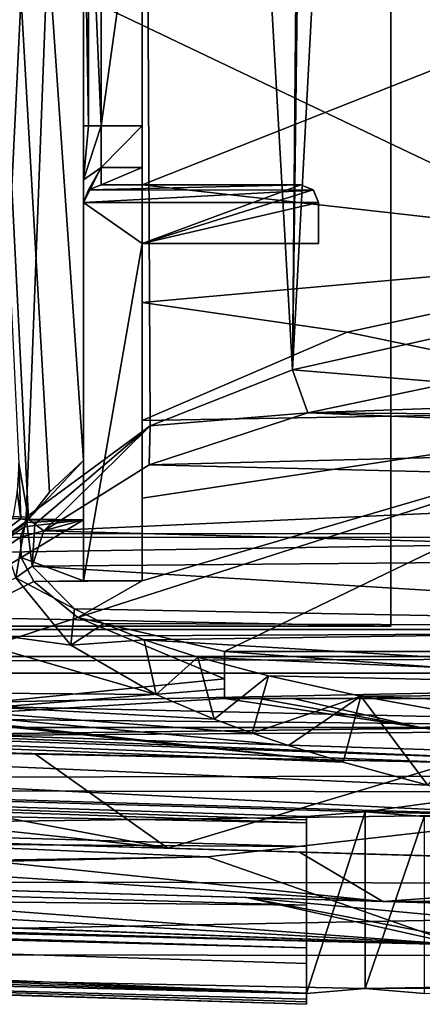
# Model space of a CAD drawing. Extents: x -65 to 446, y -88 to 1542.
# Tile 22 of 223: x 27 to 34, y -88 to -72. Entities that reach past the tile are written whole.
import ezdxf

# ---------------------------------------------------------------- set-up
doc = ezdxf.new("R2010")
doc.units = 0
doc.header["$LTSCALE"] = 74.25
for name, color, linetype in [('216', 7, 'CONTINUOUS'), ('231', 7, 'CONTINUOUS'), ('233', 7, 'CONTINUOUS'), ('238', 7, 'CONTINUOUS'), ('294', 7, 'CONTINUOUS'), ('296', 7, 'CONTINUOUS'), ('323', 7, 'CONTINUOUS'), ('339', 7, 'CONTINUOUS'), ('353', 7, 'CONTINUOUS'), ('371', 7, 'CONTINUOUS'), ('376', 7, 'CONTINUOUS'), ('379', 7, 'CONTINUOUS'), ('383', 7, 'CONTINUOUS'), ('410', 7, 'CONTINUOUS'), ('431', 7, 'CONTINUOUS'), ('433', 7, 'CONTINUOUS'), ('437', 7, 'CONTINUOUS'), ('447', 7, 'CONTINUOUS'), ('465', 7, 'CONTINUOUS'), ('485', 7, 'CONTINUOUS'), ('504', 7, 'CONTINUOUS'), ('520', 7, 'CONTINUOUS'), ('524', 7, 'CONTINUOUS'), ('550', 7, 'CONTINUOUS'), ('557', 7, 'CONTINUOUS'), ('602', 7, 'CONTINUOUS'), ('610', 7, 'CONTINUOUS'), ('612', 7, 'CONTINUOUS'), ('615', 7, 'CONTINUOUS'), ('620', 7, 'CONTINUOUS'), ('654', 7, 'CONTINUOUS'), ('664', 7, 'CONTINUOUS'), ('677', 7, 'CONTINUOUS'), ('684', 7, 'CONTINUOUS'), ('689', 7, 'CONTINUOUS'), ('700', 7, 'CONTINUOUS'), ('703', 7, 'CONTINUOUS'), ('725', 7, 'CONTINUOUS'), ('737', 7, 'CONTINUOUS'), ('751', 7, 'CONTINUOUS'), ('752', 7, 'CONTINUOUS'), ('755', 7, 'CONTINUOUS'), ('774', 7, 'CONTINUOUS'), ('778', 7, 'CONTINUOUS'), ('779', 7, 'CONTINUOUS'), ('808', 7, 'CONTINUOUS'), ('810', 7, 'CONTINUOUS'), ('814', 7, 'CONTINUOUS'), ('818', 7, 'CONTINUOUS'), ('819', 7, 'CONTINUOUS'), ('847', 7, 'CONTINUOUS'), ('860', 7, 'CONTINUOUS'), ('889', 7, 'CONTINUOUS'), ('917', 7, 'CONTINUOUS')]:
    doc.layers.add(name, color=color, linetype=linetype)

msp = doc.modelspace()

# ---------------------------------------------------------------- linework, layer by layer
at = {"layer": '216', "color": 7, "linetype": 'CONTINUOUS'}
for points in [[(15.034, -86.813, -1.619), (2.324, -86.404, -0.003), (34.5, -87.294, -10.769), (15.034, -86.813, -1.619)], [(34.5, -87.294, -8.612), (15.034, -86.813, -1.619), (34.5, -87.294, -10.769), (34.5, -87.294, -8.612)]]:
    msp.add_3dface(points, dxfattribs=at)
at = {"layer": '231', "color": 7, "linetype": 'CONTINUOUS'}
for points in [[(28.4, -74.358, -4.258), (31.8, -74.358, -4.258), (31.8, -74.358, -10.555), (28.4, -74.358, -4.258)], [(28.4, -74.358, -7.422), (28.4, -74.358, -4.258), (29.1, -74.358, -7.422), (28.4, -74.358, -7.422)], [(29.1, -74.358, -7.422), (28.4, -74.358, -4.258), (31.8, -74.358, -10.555), (29.1, -74.358, -7.422)], [(29.1, -74.358, -10.555), (29.1, -74.358, -7.422), (31.8, -74.358, -10.555), (29.1, -74.358, -10.555)]]:
    msp.add_3dface(points, dxfattribs=at)
at = {"layer": '233', "color": 7, "linetype": 'CONTINUOUS'}
for points in [[(28.1, -79.054, -10.509), (28.1, -55.823, -10.044), (24.5, -27.1, -8.831), (28.1, -79.054, -10.509)], [(28.1, -79.054, -10.509), (24.5, -27.1, -8.831), (27.526, -79.588, -10.444), (28.1, -79.054, -10.509)], [(27.526, -79.588, -10.444), (24.5, -27.1, -8.831), (27.164, -80.05, -10.406), (27.526, -79.588, -10.444)], [(27.164, -80.05, -10.406), (24.5, -27.1, -8.831), (27, -79.1, -10.364), (27.164, -80.05, -10.406)], [(26.975, -79.571, -10.371), (27.033, -80.045, -10.388), (27, -79.1, -10.364), (26.975, -79.571, -10.371)], [(27.033, -80.045, -10.388), (27.164, -80.05, -10.406), (27, -79.1, -10.364), (27.033, -80.045, -10.388)], [(26.901, -80.04, -10.371), (27.033, -80.045, -10.388), (26.975, -79.571, -10.371), (26.901, -80.04, -10.371)]]:
    msp.add_3dface(points, dxfattribs=at)
at = {"layer": '238', "color": 7, "linetype": 'CONTINUOUS'}
for points in [[(36.277, -85.105, -11.499), (34.5, -87.294, -10.769), (30.209, -85.794, -9.068), (36.277, -85.105, -11.499)], [(34.5, -87.294, -10.769), (2.324, -86.404, -0.003), (30.209, -85.794, -9.068), (34.5, -87.294, -10.769)], [(30.209, -85.794, -9.068), (2.324, -86.404, -0.003), (22.185, -85.924, -6.111), (30.209, -85.794, -9.068)]]:
    msp.add_3dface(points, dxfattribs=at)
at = {"layer": '294', "color": 7, "linetype": 'CONTINUOUS'}
for points in [[(31.659, -77.508, -13.008), (36.071, -76.521, -13.69), (34.359, -77.728, -12.923), (31.659, -77.508, -13.008)], [(29.236, -78.459, -12.673), (31.659, -77.508, -13.008), (31.916, -78.239, -12.71), (29.236, -78.459, -12.673)], [(31.916, -78.239, -12.71), (31.659, -77.508, -13.008), (34.359, -77.728, -12.923), (31.916, -78.239, -12.71)], [(29.221, -79.124, -12.503), (29.236, -78.459, -12.673), (31.916, -78.239, -12.71), (29.221, -79.124, -12.503)], [(27.126, -80.017, -12.418), (29.236, -78.459, -12.673), (27.276, -80.134, -12.421), (27.126, -80.017, -12.418)], [(27.276, -80.134, -12.421), (29.236, -78.459, -12.673), (27.426, -80.248, -12.389), (27.276, -80.134, -12.421)], [(27.426, -80.248, -12.389), (29.236, -78.459, -12.673), (29.221, -79.124, -12.503), (27.426, -80.248, -12.389)]]:
    msp.add_3dface(points, dxfattribs=at)
at = {"layer": '296', "color": 7, "linetype": 'CONTINUOUS'}
for points in [[(26.95, -81.046, -12.326), (27.126, -80.017, -12.418), (27.226, -80.85, -12.34), (26.95, -81.046, -12.326)], [(27.126, -80.017, -12.418), (27.276, -80.134, -12.421), (27.226, -80.85, -12.34), (27.126, -80.017, -12.418)], [(27.276, -80.134, -12.421), (27.426, -80.248, -12.389), (27.226, -80.85, -12.34), (27.276, -80.134, -12.421)], [(27.947, -81.573, -12.234), (26.95, -81.046, -12.326), (27.226, -80.85, -12.34), (27.947, -81.573, -12.234)], [(27.884, -82.192, -12.166), (26.95, -81.046, -12.326), (27.947, -81.573, -12.234), (27.884, -82.192, -12.166)], [(28.447, -81.827, -12.184), (27.884, -82.192, -12.166), (27.947, -81.573, -12.234), (28.447, -81.827, -12.184)], [(29.132, -82.102, -12.124), (27.884, -82.192, -12.166), (28.447, -81.827, -12.184), (29.132, -82.102, -12.124)], [(29.336, -83.032, -12.014), (27.884, -82.192, -12.166), (29.132, -82.102, -12.124), (29.336, -83.032, -12.014)], [(30.047, -82.398, -12.052), (29.336, -83.032, -12.014), (29.132, -82.102, -12.124), (30.047, -82.398, -12.052)], [(30.323, -83.451, -11.926), (29.336, -83.032, -12.014), (30.047, -82.398, -12.052), (30.323, -83.451, -11.926)], [(31.25, -82.718, -11.965), (30.323, -83.451, -11.926), (30.047, -82.398, -12.052), (31.25, -82.718, -11.965)], [(30.969, -83.691, -11.872), (30.323, -83.451, -11.926), (31.25, -82.718, -11.965), (30.969, -83.691, -11.872)], [(32.819, -83.062, -11.861), (30.969, -83.691, -11.872), (31.25, -82.718, -11.965), (32.819, -83.062, -11.861)], [(31.59, -83.901, -11.824), (30.969, -83.691, -11.872), (32.819, -83.062, -11.861), (31.59, -83.901, -11.824)], [(32.519, -84.188, -11.754), (31.59, -83.901, -11.824), (32.819, -83.062, -11.861), (32.519, -84.188, -11.754)], [(33.961, -84.579, -11.652), (32.519, -84.188, -11.754), (32.819, -83.062, -11.861), (33.961, -84.579, -11.652)], [(34.851, -83.43, -11.737), (33.961, -84.579, -11.652), (32.819, -83.062, -11.861), (34.851, -83.43, -11.737)]]:
    msp.add_3dface(points, dxfattribs=at)
at = {"layer": '323', "color": 7, "linetype": 'CONTINUOUS'}
for points in [[(28.4, -73.358, -8.422), (28.4, -74.065, -8.129), (29.1, -73.358, -8.422), (28.4, -73.358, -8.422)], [(28.4, -74.065, -8.129), (29.1, -74.065, -8.129), (29.1, -73.358, -8.422), (28.4, -74.065, -8.129)], [(28.4, -74.065, -8.129), (28.4, -74.358, -7.422), (29.1, -74.065, -8.129), (28.4, -74.065, -8.129)], [(28.4, -74.358, -7.422), (29.1, -74.358, -7.422), (29.1, -74.065, -8.129), (28.4, -74.358, -7.422)]]:
    msp.add_3dface(points, dxfattribs=at)
at = {"layer": '339', "color": 7, "linetype": 'CONTINUOUS'}
for points in [[(31.669, -83.1, -9.863), (33.837, -83.594, -9.682), (41.321, -83.1, -8.161), (31.669, -83.1, -9.863)], [(33.837, -83.594, -9.682), (36.536, -84.054, -9.442), (41.321, -83.1, -8.161), (33.837, -83.594, -9.682)]]:
    msp.add_3dface(points, dxfattribs=at)
at = {"layer": '353', "color": 7, "linetype": 'CONTINUOUS'}
for points in [[(39, -75.478, -12.151), (32.588, -76.866, -11.115), (39, -78.198, -8.978), (39, -75.478, -12.151)], [(32.588, -76.866, -11.115), (29.1, -78.369, -10.633), (39, -78.198, -8.978), (32.588, -76.866, -11.115)], [(29.1, -81.1, -9.971), (28.003, -81.726, -10.198), (39, -78.198, -8.978), (29.1, -81.1, -9.971)], [(28.003, -81.726, -10.198), (30.5, -82.3, -9.846), (39, -78.198, -8.978), (28.003, -81.726, -10.198)], [(29.1, -79.695, -10.139), (29.1, -81.1, -9.971), (39, -78.198, -8.978), (29.1, -79.695, -10.139)], [(29.1, -78.369, -10.633), (29.1, -79.695, -10.139), (39, -78.198, -8.978), (29.1, -78.369, -10.633)], [(30.5, -82.3, -9.846), (39, -82.3, -8.348), (39, -78.198, -8.978), (30.5, -82.3, -9.846)], [(28.1, -80.06, -10.24), (28.1, -79.054, -10.509), (27.164, -80.05, -10.406), (28.1, -80.06, -10.24)], [(28.1, -79.054, -10.509), (27.526, -79.588, -10.444), (27.164, -80.05, -10.406), (28.1, -79.054, -10.509)], [(28.1, -80.06, -10.24), (27.093, -80.18, -10.397), (27.032, -80.358, -10.382), (28.1, -80.06, -10.24)], [(28.1, -80.06, -10.24), (27.032, -80.358, -10.382), (27.039, -80.703, -10.348), (28.1, -80.06, -10.24)], [(28.1, -81.1, -10.148), (28.1, -80.06, -10.24), (27.039, -80.703, -10.348), (28.1, -81.1, -10.148)], [(28.1, -80.06, -10.24), (27.131, -80.105, -10.402), (27.093, -80.18, -10.397), (28.1, -80.06, -10.24)], [(28.1, -80.06, -10.24), (27.153, -80.069, -10.404), (27.131, -80.105, -10.402), (28.1, -80.06, -10.24)], [(28.1, -80.06, -10.24), (27.164, -80.05, -10.406), (27.153, -80.069, -10.404), (28.1, -80.06, -10.24)], [(28.1, -81.1, -10.148), (27.039, -80.703, -10.348), (27.256, -81.113, -10.297), (28.1, -81.1, -10.148)], [(29.1, -81.1, -9.971), (28.1, -81.1, -10.148), (27.256, -81.113, -10.297), (29.1, -81.1, -9.971)], [(29.1, -81.1, -9.971), (27.256, -81.113, -10.297), (28.003, -81.726, -10.198), (29.1, -81.1, -9.971)], [(28.003, -81.726, -10.198), (30.5, -82.768, -9.962), (30.5, -82.3, -9.846), (28.003, -81.726, -10.198)], [(30.5, -82.3, -9.846), (30.5, -82.768, -9.962), (30.5, -82.536, -9.9), (30.5, -82.3, -9.846)]]:
    msp.add_3dface(points, dxfattribs=at)
at = {"layer": '371', "color": 7, "linetype": 'CONTINUOUS'}
for points in [[(29.1, -75.358, -10.555), (29.1, -74.358, -10.555), (31.8, -74.358, -10.555), (29.1, -75.358, -10.555)], [(29.1, -75.358, -10.555), (31.8, -74.358, -10.555), (32.012, -74.446, -10.555), (29.1, -75.358, -10.555)], [(32.1, -74.658, -10.555), (29.1, -75.358, -10.555), (32.012, -74.446, -10.555), (32.1, -74.658, -10.555)], [(32.1, -75.358, -10.555), (29.1, -75.358, -10.555), (32.1, -74.658, -10.555), (32.1, -75.358, -10.555)]]:
    msp.add_3dface(points, dxfattribs=at)
at = {"layer": '376', "color": 7, "linetype": 'CONTINUOUS'}
for points in [[(27.033, -80.045, -10.388), (26.901, -80.04, -10.371), (22.295, -83.595, -7.418), (27.033, -80.045, -10.388)], [(27.033, -80.045, -10.388), (22.295, -83.595, -7.418), (27.153, -80.069, -10.404), (27.033, -80.045, -10.388)], [(27.153, -80.069, -10.404), (22.295, -83.595, -7.418), (27.131, -80.105, -10.402), (27.153, -80.069, -10.404)], [(27.164, -80.05, -10.406), (27.033, -80.045, -10.388), (27.153, -80.069, -10.404), (27.164, -80.05, -10.406)], [(27.131, -80.105, -10.402), (22.295, -83.595, -7.418), (27.093, -80.18, -10.397), (27.131, -80.105, -10.402)], [(27.093, -80.18, -10.397), (22.295, -83.595, -7.418), (27.032, -80.358, -10.382), (27.093, -80.18, -10.397)], [(27.032, -80.358, -10.382), (22.295, -83.595, -7.418), (27.039, -80.703, -10.348), (27.032, -80.358, -10.382)], [(27.039, -80.703, -10.348), (22.295, -83.595, -7.418), (27.256, -81.113, -10.297), (27.039, -80.703, -10.348)], [(27.256, -81.113, -10.297), (22.295, -83.595, -7.418), (28.003, -81.726, -10.198), (27.256, -81.113, -10.297)], [(28.003, -81.726, -10.198), (22.295, -83.595, -7.418), (30.5, -82.768, -9.962), (28.003, -81.726, -10.198)], [(35.467, -84.134, -9.004), (22.295, -83.595, -7.418), (-12.704, -82.417, -3.957), (35.467, -84.134, -9.004)], [(34.396, -84.192, -8.57), (35.467, -84.134, -9.004), (-12.704, -82.417, -3.957), (34.396, -84.192, -8.57)], [(25.089, -83.995, -6.75), (34.396, -84.192, -8.57), (-12.704, -82.417, -3.957), (25.089, -83.995, -6.75)], [(30.5, -82.768, -9.962), (22.295, -83.595, -7.418), (30.5, -82.938, -9.814), (30.5, -82.768, -9.962)], [(30.5, -82.938, -9.814), (22.295, -83.595, -7.418), (30.5, -83.1, -9.656), (30.5, -82.938, -9.814)], [(30.5, -83.1, -9.656), (22.295, -83.595, -7.418), (33.837, -83.594, -9.682), (30.5, -83.1, -9.656)], [(30.5, -83.1, -9.656), (33.837, -83.594, -9.682), (31.084, -83.1, -9.76), (30.5, -83.1, -9.656)], [(31.669, -83.1, -9.863), (31.084, -83.1, -9.76), (33.837, -83.594, -9.682), (31.669, -83.1, -9.863)], [(22.295, -83.595, -7.418), (36.536, -84.054, -9.442), (33.837, -83.594, -9.682), (22.295, -83.595, -7.418)], [(36.536, -84.054, -9.442), (22.295, -83.595, -7.418), (35.467, -84.134, -9.004), (36.536, -84.054, -9.442)]]:
    msp.add_3dface(points, dxfattribs=at)
at = {"layer": '379', "color": 7, "linetype": 'CONTINUOUS'}
for points in [[(28.1, -68.358, -8.722), (28.1, -73.358, -8.722), (28.188, -73.358, -8.51), (28.1, -68.358, -8.722)], [(28.1, -68.358, -8.722), (28.188, -73.358, -8.51), (28.188, -68.358, -8.51), (28.1, -68.358, -8.722)], [(28.188, -73.358, -8.51), (28.4, -73.358, -8.422), (28.188, -68.358, -8.51), (28.188, -73.358, -8.51)], [(28.188, -68.358, -8.51), (28.4, -73.358, -8.422), (28.4, -68.358, -8.422), (28.188, -68.358, -8.51)]]:
    msp.add_3dface(points, dxfattribs=at)
at = {"layer": '383', "color": 7, "linetype": 'CONTINUOUS'}
for points in [[(31.916, -78.239, -12.71), (34.359, -77.728, -12.923), (45, -77.781, -10.966), (31.916, -78.239, -12.71)], [(31.916, -78.239, -12.71), (45, -77.781, -10.966), (44.506, -78.326, -10.404), (31.916, -78.239, -12.71)], [(29.221, -79.124, -12.503), (31.916, -78.239, -12.71), (44.293, -78.741, -10.093), (29.221, -79.124, -12.503)], [(31.916, -78.239, -12.71), (44.506, -78.326, -10.404), (44.293, -78.741, -10.093), (31.916, -78.239, -12.71)], [(44.159, -79.496, -9.683), (29.221, -79.124, -12.503), (44.293, -78.741, -10.093), (44.159, -79.496, -9.683)], [(27.426, -80.248, -12.389), (29.221, -79.124, -12.503), (44.159, -79.496, -9.683), (27.426, -80.248, -12.389)], [(27.426, -80.248, -12.389), (44.159, -79.496, -9.683), (44.173, -80.704, -9.364), (27.426, -80.248, -12.389)], [(27.226, -80.85, -12.34), (27.426, -80.248, -12.389), (44.173, -80.704, -9.364), (27.226, -80.85, -12.34)], [(27.226, -80.85, -12.34), (44.173, -80.704, -9.364), (44.171, -81.88, -9.422), (27.226, -80.85, -12.34)], [(27.947, -81.573, -12.234), (27.226, -80.85, -12.34), (44.171, -81.88, -9.422), (27.947, -81.573, -12.234)], [(28.447, -81.827, -12.184), (27.947, -81.573, -12.234), (44.171, -81.88, -9.422), (28.447, -81.827, -12.184)], [(29.132, -82.102, -12.124), (28.447, -81.827, -12.184), (44.171, -81.88, -9.422), (29.132, -82.102, -12.124)], [(29.132, -82.102, -12.124), (44.171, -81.88, -9.422), (44.154, -82.997, -9.827), (29.132, -82.102, -12.124)], [(30.047, -82.398, -12.052), (29.132, -82.102, -12.124), (44.154, -82.997, -9.827), (30.047, -82.398, -12.052)], [(31.25, -82.718, -11.965), (30.047, -82.398, -12.052), (44.154, -82.997, -9.827), (31.25, -82.718, -11.965)], [(32.819, -83.062, -11.861), (31.25, -82.718, -11.965), (44.154, -82.997, -9.827), (32.819, -83.062, -11.861)], [(32.819, -83.062, -11.861), (44.154, -82.997, -9.827), (44.139, -83.523, -10.168), (32.819, -83.062, -11.861)], [(34.851, -83.43, -11.737), (32.819, -83.062, -11.861), (44.139, -83.523, -10.168), (34.851, -83.43, -11.737)]]:
    msp.add_3dface(points, dxfattribs=at)
at = {"layer": '410', "color": 7, "linetype": 'CONTINUOUS'}
for points in [[(36.071, -76.521, -13.69), (31.659, -77.508, -13.008), (34.427, -25.499, -12.771), (36.071, -76.521, -13.69)], [(34.427, -25.499, -12.771), (31.659, -77.508, -13.008), (32.314, -25.544, -12.329), (34.427, -25.499, -12.771)], [(32.314, -25.544, -12.329), (31.659, -77.508, -13.008), (32.087, -29.071, -12.333), (32.314, -25.544, -12.329)], [(32.087, -29.071, -12.333), (31.659, -77.508, -13.008), (28.995, -30.84, -11.759), (32.087, -29.071, -12.333)], [(28.995, -30.84, -11.759), (26.604, -79.995, -12.349), (25.832, -29.229, -11.146), (28.995, -30.84, -11.759)], [(27.126, -80.017, -12.418), (26.604, -79.995, -12.349), (28.995, -30.84, -11.759), (27.126, -80.017, -12.418)], [(29.236, -78.459, -12.673), (27.126, -80.017, -12.418), (28.995, -30.84, -11.759), (29.236, -78.459, -12.673)], [(31.659, -77.508, -13.008), (29.236, -78.459, -12.673), (28.995, -30.84, -11.759), (31.659, -77.508, -13.008)]]:
    msp.add_3dface(points, dxfattribs=at)
at = {"layer": '431', "color": 7, "linetype": 'CONTINUOUS'}
for points in [[(28.4, -68.358, -8.422), (28.4, -73.358, -8.422), (29.1, -68.358, -8.422), (28.4, -68.358, -8.422)], [(28.4, -73.358, -8.422), (29.1, -73.358, -8.422), (29.1, -68.358, -8.422), (28.4, -73.358, -8.422)]]:
    msp.add_3dface(points, dxfattribs=at)
at = {"layer": '433', "color": 7, "linetype": 'CONTINUOUS'}
for points in [[(29.539, -85.65, -6.669), (19.577, -85.361, -3.102), (22.337, -85.441, -3.093), (29.539, -85.65, -6.669)], [(29.539, -85.65, -6.669), (22.337, -85.441, -3.093), (31.779, -85.715, -6.566), (29.539, -85.65, -6.669)], [(39.353, -85.934, -10.622), (29.539, -85.65, -6.669), (31.779, -85.715, -6.566), (39.353, -85.934, -10.622)], [(40.22, -85.96, -10.504), (39.353, -85.934, -10.622), (31.779, -85.715, -6.566), (40.22, -85.96, -10.504)], [(41.086, -85.985, -10.387), (40.22, -85.96, -10.504), (31.779, -85.715, -6.566), (41.086, -85.985, -10.387)]]:
    msp.add_3dface(points, dxfattribs=at)
at = {"layer": '437', "color": 7, "linetype": 'CONTINUOUS'}
for points in [[(29.539, -85.65, -6.669), (20.045, -83.86, -3.259), (19.811, -84.61, -3.18), (29.539, -85.65, -6.669)], [(27.287, -84.048, -5.824), (20.045, -83.86, -3.259), (29.539, -85.65, -6.669), (27.287, -84.048, -5.824)], [(34.396, -84.192, -8.57), (27.287, -84.048, -5.824), (29.539, -85.65, -6.669), (34.396, -84.192, -8.57)], [(39.353, -85.934, -10.622), (34.396, -84.192, -8.57), (29.539, -85.65, -6.669), (39.353, -85.934, -10.622)], [(19.577, -85.361, -3.102), (29.539, -85.65, -6.669), (19.811, -84.61, -3.18), (19.577, -85.361, -3.102)]]:
    msp.add_3dface(points, dxfattribs=at)
at = {"layer": '447', "color": 7, "linetype": 'CONTINUOUS'}
for points in [[(31.8, -74.358, -4.258), (32.014, -74.448, -4.249), (31.8, -74.358, -10.555), (31.8, -74.358, -4.258)], [(31.8, -74.358, -10.555), (32.014, -74.448, -4.249), (32.012, -74.446, -10.555), (31.8, -74.358, -10.555)], [(32.014, -74.448, -4.249), (32.1, -74.658, -4.227), (32.012, -74.446, -10.555), (32.014, -74.448, -4.249)], [(32.1, -74.658, -4.227), (32.1, -74.658, -10.555), (32.012, -74.446, -10.555), (32.1, -74.658, -4.227)]]:
    msp.add_3dface(points, dxfattribs=at)
at = {"layer": '465', "color": 7, "linetype": 'CONTINUOUS'}
for points in [[(30.5, -82.3, -9.846), (30.5, -82.3, -4), (39, -82.3, -4), (30.5, -82.3, -9.846)], [(30.5, -82.3, -9.846), (39, -82.3, -4), (39, -82.3, -8.348), (30.5, -82.3, -9.846)]]:
    msp.add_3dface(points, dxfattribs=at)
at = {"layer": '485', "color": 7, "linetype": 'CONTINUOUS'}
for points in [[(22.096, -86.234, -3.01), (19.328, -86.154, -3.018), (30.874, -86.489, -7.18), (22.096, -86.234, -3.01)], [(22.096, -86.234, -3.01), (30.874, -86.489, -7.18), (33.194, -86.556, -7.121), (22.096, -86.234, -3.01)], [(30.874, -86.489, -7.18), (42.218, -86.818, -11.862), (33.194, -86.556, -7.121), (30.874, -86.489, -7.18)], [(42.218, -86.818, -11.862), (43.16, -86.845, -11.784), (33.194, -86.556, -7.121), (42.218, -86.818, -11.862)], [(43.16, -86.845, -11.784), (44.102, -86.873, -11.712), (33.194, -86.556, -7.121), (43.16, -86.845, -11.784)]]:
    msp.add_3dface(points, dxfattribs=at)
at = {"layer": '504', "color": 7, "linetype": 'CONTINUOUS'}
for points in [[(30.5, -83.1, -9.656), (31.084, -83.1, -9.76), (30.5, -83.1, -4), (30.5, -83.1, -9.656)], [(31.084, -83.1, -9.76), (31.669, -83.1, -9.863), (30.5, -83.1, -4), (31.084, -83.1, -9.76)], [(31.669, -83.1, -9.863), (41.321, -83.1, -8.161), (30.5, -83.1, -4), (31.669, -83.1, -9.863)], [(30.5, -83.1, -4), (41.321, -83.1, -8.161), (41.321, -83.1, -4), (30.5, -83.1, -4)]]:
    msp.add_3dface(points, dxfattribs=at)
at = {"layer": '520', "color": 7, "linetype": 'CONTINUOUS'}
for points in [[(28.1, -55.823, -10.044), (28.1, -79.054, -10.509), (28.1, -68.358, -8.722), (28.1, -55.823, -10.044)], [(28.1, -68.358, -8.722), (28.1, -79.054, -10.509), (28.1, -73.358, -8.722), (28.1, -68.358, -8.722)], [(28.1, -73.358, -8.722), (28.1, -79.054, -10.509), (28.1, -74.277, -8.342), (28.1, -73.358, -8.722)], [(28.1, -74.277, -8.342), (28.1, -79.054, -10.509), (28.1, -74.658, -7.422), (28.1, -74.277, -8.342)], [(28.1, -81.1, -10.148), (28.1, -81.1, -3.549), (28.1, -74.658, -4.227), (28.1, -81.1, -10.148)], [(28.1, -80.06, -10.24), (28.1, -81.1, -10.148), (28.1, -74.658, -4.227), (28.1, -80.06, -10.24)], [(28.1, -79.054, -10.509), (28.1, -80.06, -10.24), (28.1, -74.658, -4.227), (28.1, -79.054, -10.509)], [(28.1, -74.658, -7.422), (28.1, -79.054, -10.509), (28.1, -74.658, -4.227), (28.1, -74.658, -7.422)]]:
    msp.add_3dface(points, dxfattribs=at)
at = {"layer": '524', "color": 7, "linetype": 'CONTINUOUS'}
for points in [[(22.337, -85.441, -3.093), (22.216, -85.837, -3.052), (33.194, -86.556, -7.121), (22.337, -85.441, -3.093)], [(22.337, -85.441, -3.093), (33.194, -86.556, -7.121), (31.779, -85.715, -6.566), (22.337, -85.441, -3.093)], [(33.194, -86.556, -7.121), (41.086, -85.985, -10.387), (31.779, -85.715, -6.566), (33.194, -86.556, -7.121)], [(22.216, -85.837, -3.052), (22.096, -86.234, -3.01), (33.194, -86.556, -7.121), (22.216, -85.837, -3.052)], [(42.514, -86.5, -11.009), (41.086, -85.985, -10.387), (33.194, -86.556, -7.121), (42.514, -86.5, -11.009)], [(44.102, -86.873, -11.712), (42.514, -86.5, -11.009), (33.194, -86.556, -7.121), (44.102, -86.873, -11.712)]]:
    msp.add_3dface(points, dxfattribs=at)
at = {"layer": '550', "color": 7, "linetype": 'CONTINUOUS'}
for points in [[(29.1, -74.358, -10.555), (29.1, -75.358, -10.555), (29.1, -76.364, -10.594), (29.1, -74.358, -10.555)], [(29.1, -81.1, -3.549), (29.1, -81.1, -9.971), (29.1, -75.358, -4.153), (29.1, -81.1, -3.549)], [(29.1, -81.1, -9.971), (29.1, -79.695, -10.139), (29.1, -75.358, -4.153), (29.1, -81.1, -9.971)], [(29.1, -76.364, -10.594), (29.1, -75.358, -10.555), (29.1, -78.369, -10.633), (29.1, -76.364, -10.594)], [(29.1, -78.369, -10.633), (29.1, -75.358, -10.555), (29.1, -79.695, -10.139), (29.1, -78.369, -10.633)], [(29.1, -79.695, -10.139), (29.1, -75.358, -10.555), (29.1, -75.358, -4.153), (29.1, -79.695, -10.139)]]:
    msp.add_3dface(points, dxfattribs=at)
at = {"layer": '557', "color": 7, "linetype": 'CONTINUOUS'}
for points in [[(19.328, -86.154, -3.018), (19.241, -86.433, -2.989), (34.5, -87.294, -8.612), (19.328, -86.154, -3.018)], [(30.874, -86.489, -7.18), (19.328, -86.154, -3.018), (34.5, -87.294, -8.612), (30.874, -86.489, -7.18)], [(19.241, -86.433, -2.989), (19.153, -86.712, -2.96), (34.5, -87.294, -8.612), (19.241, -86.433, -2.989)], [(34.5, -87.294, -8.612), (16.007, -86.604, -1.929), (15.034, -86.813, -1.619), (34.5, -87.294, -8.612)], [(19.153, -86.712, -2.96), (16.007, -86.604, -1.929), (34.5, -87.294, -8.612), (19.153, -86.712, -2.96)], [(42.218, -86.818, -11.862), (30.874, -86.489, -7.18), (39.416, -87.288, -10.649), (42.218, -86.818, -11.862)], [(39.416, -87.288, -10.649), (30.874, -86.489, -7.18), (34.5, -87.186, -8.612), (39.416, -87.288, -10.649)], [(34.5, -87.186, -8.612), (30.874, -86.489, -7.18), (34.5, -87.294, -8.612), (34.5, -87.186, -8.612)]]:
    msp.add_3dface(points, dxfattribs=at)
at = {"layer": '602', "color": 7, "linetype": 'CONTINUOUS'}
for points in [[(28.1, -81.1, -3.549), (28.1, -81.1, -10.148), (29.1, -81.1, -3.549), (28.1, -81.1, -3.549)], [(29.1, -81.1, -3.549), (28.1, -81.1, -10.148), (29.1, -81.1, -9.971), (29.1, -81.1, -3.549)]]:
    msp.add_3dface(points, dxfattribs=at)
at = {"layer": '610', "color": 7, "linetype": 'CONTINUOUS'}
for points in [[(29.1, -75.358, -4.153), (29.1, -75.358, -10.555), (32.1, -75.358, -4.153), (29.1, -75.358, -4.153)], [(32.1, -75.358, -4.153), (29.1, -75.358, -10.555), (32.1, -75.358, -10.555), (32.1, -75.358, -4.153)]]:
    msp.add_3dface(points, dxfattribs=at)
at = {"layer": '612', "color": 7, "linetype": 'CONTINUOUS'}
for points in [[(21.704, -83.906, -5.942), (20.045, -83.86, -3.259), (27.287, -84.048, -5.824), (21.704, -83.906, -5.942)], [(25.089, -83.995, -6.75), (21.704, -83.906, -5.942), (27.287, -84.048, -5.824), (25.089, -83.995, -6.75)], [(34.396, -84.192, -8.57), (25.089, -83.995, -6.75), (27.287, -84.048, -5.824), (34.396, -84.192, -8.57)]]:
    msp.add_3dface(points, dxfattribs=at)
at = {"layer": '615', "color": 7, "linetype": 'CONTINUOUS'}
for points in [[(30.5, -83.1, -4), (41.321, -83.1, -4), (30.5, -82.3, -4), (30.5, -83.1, -4)], [(30.5, -82.3, -4), (41.321, -83.1, -4), (39, -82.3, -4), (30.5, -82.3, -4)]]:
    msp.add_3dface(points, dxfattribs=at)
at = {"layer": '620', "color": 7, "linetype": 'CONTINUOUS'}
for points in [[(32.1, -75.358, -4.153), (32.1, -75.358, -10.555), (32.1, -74.658, -4.227), (32.1, -75.358, -4.153)], [(32.1, -74.658, -4.227), (32.1, -75.358, -10.555), (32.1, -74.658, -10.555), (32.1, -74.658, -4.227)]]:
    msp.add_3dface(points, dxfattribs=at)
at = {"layer": '654', "color": 7, "linetype": 'CONTINUOUS'}
for points in [[(-35.238, -81.518, -9.048), (-34.997, -77.079, -10.492), (32.519, -84.188, -11.754), (-35.238, -81.518, -9.048)], [(-34.997, -77.079, -10.492), (21.46, -82.973, -10.885), (32.519, -84.188, -11.754), (-34.997, -77.079, -10.492)], [(27.126, -80.017, -12.418), (26.95, -81.046, -12.326), (26.604, -79.995, -12.349), (27.126, -80.017, -12.418)], [(27.884, -82.192, -12.166), (25.161, -81.822, -11.902), (26.95, -81.046, -12.326), (27.884, -82.192, -12.166)], [(-35.238, -81.518, -9.048), (36.277, -85.105, -11.499), (-35.419, -82.971, -7.153), (-35.238, -81.518, -9.048)], [(36.277, -85.105, -11.499), (-35.238, -81.518, -9.048), (33.961, -84.579, -11.652), (36.277, -85.105, -11.499)], [(33.961, -84.579, -11.652), (-35.238, -81.518, -9.048), (32.519, -84.188, -11.754), (33.961, -84.579, -11.652)], [(21.46, -82.973, -10.885), (25.161, -81.822, -11.902), (29.336, -83.032, -12.014), (21.46, -82.973, -10.885)], [(29.336, -83.032, -12.014), (25.161, -81.822, -11.902), (27.884, -82.192, -12.166), (29.336, -83.032, -12.014)], [(36.277, -85.105, -11.499), (30.209, -85.794, -9.068), (-35.419, -82.971, -7.153), (36.277, -85.105, -11.499)], [(30.209, -85.794, -9.068), (22.185, -85.924, -6.111), (-35.419, -82.971, -7.153), (30.209, -85.794, -9.068)], [(32.519, -84.188, -11.754), (21.46, -82.973, -10.885), (31.59, -83.901, -11.824), (32.519, -84.188, -11.754)], [(31.59, -83.901, -11.824), (21.46, -82.973, -10.885), (30.969, -83.691, -11.872), (31.59, -83.901, -11.824)], [(30.969, -83.691, -11.872), (21.46, -82.973, -10.885), (30.323, -83.451, -11.926), (30.969, -83.691, -11.872)], [(30.323, -83.451, -11.926), (21.46, -82.973, -10.885), (29.336, -83.032, -12.014), (30.323, -83.451, -11.926)]]:
    msp.add_3dface(points, dxfattribs=at)
at = {"layer": '664', "color": 7, "linetype": 'CONTINUOUS'}
for points in [[(39, -70.442, -12.105), (29.1, -74.358, -10.555), (39, -75.478, -12.151), (39, -70.442, -12.105)], [(29.1, -74.358, -10.555), (39, -70.442, -12.105), (29.1, -70.859, -10.488), (29.1, -74.358, -10.555)], [(29.1, -74.358, -10.555), (29.1, -76.364, -10.594), (39, -75.478, -12.151), (29.1, -74.358, -10.555)], [(39, -75.478, -12.151), (29.1, -76.364, -10.594), (32.588, -76.866, -11.115), (39, -75.478, -12.151)], [(29.1, -76.364, -10.594), (29.1, -78.369, -10.633), (32.588, -76.866, -11.115), (29.1, -76.364, -10.594)]]:
    msp.add_3dface(points, dxfattribs=at)
at = {"layer": '677', "color": 7, "linetype": 'CONTINUOUS'}
for points in [[(28.4, -74.358, -4.258), (28.19, -74.443, -4.249), (31.8, -74.358, -4.258), (28.4, -74.358, -4.258)], [(31.8, -74.358, -4.258), (28.19, -74.443, -4.249), (32.014, -74.448, -4.249), (31.8, -74.358, -4.258)], [(28.19, -74.443, -4.249), (28.1, -74.658, -4.227), (32.014, -74.448, -4.249), (28.19, -74.443, -4.249)], [(32.014, -74.448, -4.249), (28.1, -74.658, -4.227), (32.1, -74.658, -4.227), (32.014, -74.448, -4.249)], [(28.1, -74.658, -4.227), (28.1, -81.1, -3.549), (29.1, -75.358, -4.153), (28.1, -74.658, -4.227)], [(28.1, -74.658, -4.227), (29.1, -75.358, -4.153), (32.1, -74.658, -4.227), (28.1, -74.658, -4.227)], [(29.1, -75.358, -4.153), (32.1, -75.358, -4.153), (32.1, -74.658, -4.227), (29.1, -75.358, -4.153)], [(28.1, -81.1, -3.549), (29.1, -81.1, -3.549), (29.1, -75.358, -4.153), (28.1, -81.1, -3.549)]]:
    msp.add_3dface(points, dxfattribs=at)
at = {"layer": '684', "color": 7, "linetype": 'CONTINUOUS'}
for points in [[(28.19, -74.443, -4.249), (28.4, -74.358, -4.258), (28.188, -74.446, -7.422), (28.19, -74.443, -4.249)], [(28.188, -74.446, -7.422), (28.4, -74.358, -4.258), (28.4, -74.358, -7.422), (28.188, -74.446, -7.422)], [(28.1, -74.658, -7.422), (28.1, -74.658, -4.227), (28.19, -74.443, -4.249), (28.1, -74.658, -7.422)], [(28.1, -74.658, -7.422), (28.19, -74.443, -4.249), (28.188, -74.446, -7.422), (28.1, -74.658, -7.422)]]:
    msp.add_3dface(points, dxfattribs=at)
at = {"layer": '689', "color": 7, "linetype": 'CONTINUOUS'}
for points in [[(30.5, -82.938, -9.814), (30.5, -83.1, -9.656), (30.5, -82.3, -9.846), (30.5, -82.938, -9.814)], [(30.5, -82.938, -9.814), (30.5, -82.3, -9.846), (30.5, -82.536, -9.9), (30.5, -82.938, -9.814)], [(30.5, -83.1, -9.656), (30.5, -83.1, -4), (30.5, -82.3, -9.846), (30.5, -83.1, -9.656)], [(30.5, -82.3, -9.846), (30.5, -83.1, -4), (30.5, -82.3, -4), (30.5, -82.3, -9.846)], [(30.5, -82.768, -9.962), (30.5, -82.938, -9.814), (30.5, -82.536, -9.9), (30.5, -82.768, -9.962)]]:
    msp.add_3dface(points, dxfattribs=at)
at = {"layer": '700', "color": 7, "linetype": 'CONTINUOUS'}
for points in [[(28.1, -73.358, -8.722), (28.1, -74.277, -8.342), (28.188, -73.358, -8.51), (28.1, -73.358, -8.722)], [(28.4, -73.358, -8.422), (28.1, -74.277, -8.342), (28.4, -74.065, -8.129), (28.4, -73.358, -8.422)], [(28.1, -74.277, -8.342), (28.4, -73.358, -8.422), (28.188, -73.358, -8.51), (28.1, -74.277, -8.342)], [(28.1, -74.277, -8.342), (28.1, -74.658, -7.422), (28.4, -74.065, -8.129), (28.1, -74.277, -8.342)], [(28.1, -74.658, -7.422), (28.188, -74.446, -7.422), (28.4, -74.065, -8.129), (28.1, -74.658, -7.422)], [(28.188, -74.446, -7.422), (28.4, -74.358, -7.422), (28.4, -74.065, -8.129), (28.188, -74.446, -7.422)]]:
    msp.add_3dface(points, dxfattribs=at)
at = {"layer": '703', "color": 7, "linetype": 'CONTINUOUS'}
for points in [[(29.1, -73.358, -8.422), (29.1, -70.859, -10.488), (29.1, -68.358, -8.422), (29.1, -73.358, -8.422)], [(29.1, -74.358, -10.555), (29.1, -70.859, -10.488), (29.1, -74.065, -8.129), (29.1, -74.358, -10.555)], [(29.1, -74.065, -8.129), (29.1, -70.859, -10.488), (29.1, -73.358, -8.422), (29.1, -74.065, -8.129)], [(29.1, -74.358, -7.422), (29.1, -74.358, -10.555), (29.1, -74.065, -8.129), (29.1, -74.358, -7.422)]]:
    msp.add_3dface(points, dxfattribs=at)
at = {"layer": '725', "color": 7, "linetype": 'CONTINUOUS'}
for points in [[(33.33, -25.534, -1.202), (33.33, -33.858, 13.716), (33.33, -80.302, 19.637), (33.33, -25.534, -1.202)], [(33.33, -81.869, 4.719), (33.33, -25.534, -1.202), (33.33, -80.302, 19.637), (33.33, -81.869, 4.719)], [(33.33, -33.858, 13.716), (33.33, -33.858, 14.755), (33.33, -80.302, 19.637), (33.33, -33.858, 13.716)]]:
    msp.add_3dface(points, dxfattribs=at)
at = {"layer": '737', "color": 7, "linetype": 'CONTINUOUS'}
for points in [[(-11.852, -84.349, 5.397), (31.895, -85.618, -7.578), (-11.858, -84.349, 6.419), (-11.852, -84.349, 5.397)], [(31.895, -85.618, -7.578), (31.895, -85.618, -6.504), (-11.858, -84.349, 6.419), (31.895, -85.618, -7.578)]]:
    msp.add_3dface(points, dxfattribs=at)
at = {"layer": '751', "color": 7, "linetype": 'CONTINUOUS'}
for points in [[(-11.868, -85.349, 5.4), (31.895, -86.618, -7.578), (-4.687, -86.243, 3.814), (-11.868, -85.349, 5.4)], [(31.895, -86.618, -7.578), (31.895, -87.344, -7.578), (-4.687, -86.243, 3.814), (31.895, -86.618, -7.578)]]:
    msp.add_3dface(points, dxfattribs=at)
at = {"layer": '752', "color": 7, "linetype": 'CONTINUOUS'}
for points in [[(43.3, -80.354, 19.642), (43.3, -83.619, 5.688), (-42.5, -81.676, 14.806), (43.3, -80.354, 19.642)], [(-42.5, -80.354, 19.643), (43.3, -80.354, 19.642), (-42.5, -81.676, 14.806), (-42.5, -80.354, 19.643)], [(-42.5, -81.676, 14.806), (43.3, -83.619, 5.688), (-42.5, -82.805, 9.922), (-42.5, -81.676, 14.806)], [(-42.5, -82.805, 9.922), (43.3, -83.619, 5.688), (-4.703, -83.932, 3.817), (-42.5, -82.805, 9.922)], [(-4.703, -83.932, 3.817), (43.3, -83.619, 5.688), (32.895, -85.028, -5.104), (-4.703, -83.932, 3.817)], [(43.3, -83.619, 5.688), (43.3, -85.279, -8.547), (32.895, -85.028, -5.104), (43.3, -83.619, 5.688)], [(31.895, -85.218, -7.578), (-4.703, -83.932, 3.817), (31.895, -85.167, -6.841), (31.895, -85.218, -7.578)], [(31.895, -85.167, -6.841), (-4.703, -83.932, 3.817), (31.895, -85.111, -6.104), (31.895, -85.167, -6.841)], [(31.895, -85.111, -6.104), (-4.703, -83.932, 3.817), (32.895, -85.028, -5.104), (31.895, -85.111, -6.104)], [(43.3, -85.279, -8.547), (33.895, -85.111, -6.104), (32.895, -85.028, -5.104), (43.3, -85.279, -8.547)]]:
    msp.add_3dface(points, dxfattribs=at)
at = {"layer": '755', "color": 7, "linetype": 'CONTINUOUS'}
for points in [[(-44.455, -25.534, -1.202), (33.33, -25.534, -1.202), (-44.455, -81.869, 4.719), (-44.455, -25.534, -1.202)], [(33.33, -25.534, -1.202), (33.33, -81.869, 4.719), (-44.455, -81.869, 4.719), (33.33, -25.534, -1.202)]]:
    msp.add_3dface(points, dxfattribs=at)
at = {"layer": '774', "color": 7, "linetype": 'CONTINUOUS'}
for points in [[(31.895, -87.344, -7.578), (-4.669, -86.244, 1.754), (-4.687, -86.243, 3.814), (31.895, -87.344, -7.578)], [(31.895, -87.344, -7.578), (31.895, -87.344, -9.726), (-4.669, -86.244, 1.754), (31.895, -87.344, -7.578)]]:
    msp.add_3dface(points, dxfattribs=at)
at = {"layer": '778', "color": 7, "linetype": 'CONTINUOUS'}
for points in [[(50.657, -81.93, 22.824), (50.233, -22.041, 16.53), (30.56, -64.262, 20.967), (50.657, -81.93, 22.824)], [(29.384, -68.258, 21.387), (50.657, -81.93, 22.824), (30.56, -64.262, 20.967), (29.384, -68.258, 21.387)], [(25.611, -69.977, 21.568), (50.657, -81.93, 22.824), (29.384, -68.258, 21.387), (25.611, -69.977, 21.568)], [(-42.5, -81.93, 22.824), (50.657, -81.93, 22.824), (25.611, -69.977, 21.568), (-42.5, -81.93, 22.824)]]:
    msp.add_3dface(points, dxfattribs=at)
at = {"layer": '779', "color": 7, "linetype": 'CONTINUOUS'}
for points in [[(31.895, -85.111, -6.104), (31.895, -88.12, -6.104), (31.895, -86.618, -6.504), (31.895, -85.111, -6.104)], [(31.895, -85.167, -6.841), (31.895, -85.111, -6.104), (31.895, -85.618, -6.504), (31.895, -85.167, -6.841)], [(31.895, -85.111, -6.104), (31.895, -86.618, -6.504), (31.895, -85.618, -6.504), (31.895, -85.111, -6.104)], [(31.895, -85.218, -7.578), (31.895, -85.167, -6.841), (31.895, -85.618, -7.578), (31.895, -85.218, -7.578)], [(31.895, -85.618, -7.578), (31.895, -85.167, -6.841), (31.895, -85.618, -6.504), (31.895, -85.618, -7.578)], [(31.895, -88.12, -6.104), (31.895, -88.221, -7.519), (31.895, -86.618, -6.504), (31.895, -88.12, -6.104)], [(31.895, -86.618, -6.504), (31.895, -88.221, -7.519), (31.895, -87.344, -7.578), (31.895, -86.618, -6.504)], [(31.895, -86.618, -7.578), (31.895, -86.618, -6.504), (31.895, -87.344, -7.578), (31.895, -86.618, -7.578)], [(31.895, -88.221, -7.519), (31.895, -88.306, -8.936), (31.895, -87.344, -7.578), (31.895, -88.221, -7.519)], [(31.895, -87.344, -7.578), (31.895, -88.306, -8.936), (31.895, -88.265, -9.239), (31.895, -87.344, -7.578)], [(31.895, -87.344, -9.726), (31.895, -87.344, -7.578), (31.895, -87.613, -9.726), (31.895, -87.344, -9.726)], [(31.895, -87.613, -9.726), (31.895, -87.344, -7.578), (31.895, -88.115, -9.497), (31.895, -87.613, -9.726)], [(31.895, -88.115, -9.497), (31.895, -87.344, -7.578), (31.895, -88.265, -9.239), (31.895, -88.115, -9.497)]]:
    msp.add_3dface(points, dxfattribs=at)
at = {"layer": '808', "color": 7, "linetype": 'CONTINUOUS'}
for points in [[(-44.455, -81.869, 4.719), (33.33, -81.869, 4.719), (-44.45, -80.302, 19.637), (-44.455, -81.869, 4.719)], [(33.33, -81.869, 4.719), (33.33, -80.302, 19.637), (-44.45, -80.302, 19.637), (33.33, -81.869, 4.719)]]:
    msp.add_3dface(points, dxfattribs=at)
at = {"layer": '810', "color": 7, "linetype": 'CONTINUOUS'}
for points in [[(31.895, -87.344, -9.726), (31.895, -87.613, -9.726), (-13.298, -86.177, 3.651), (31.895, -87.344, -9.726)], [(31.895, -87.344, -9.726), (-13.298, -86.177, 3.651), (-4.669, -86.244, 1.754), (31.895, -87.344, -9.726)]]:
    msp.add_3dface(points, dxfattribs=at)
at = {"layer": '814', "color": 7, "linetype": 'CONTINUOUS'}
for points in [[(-11.873, -85.349, 6.422), (31.895, -86.618, -6.504), (-11.868, -85.349, 5.4), (-11.873, -85.349, 6.422)], [(31.895, -86.618, -6.504), (31.895, -86.618, -7.578), (-11.868, -85.349, 5.4), (31.895, -86.618, -6.504)]]:
    msp.add_3dface(points, dxfattribs=at)
at = {"layer": '818', "color": 7, "linetype": 'CONTINUOUS'}
for points in [[(32.895, -88.039, -5.104), (31.895, -88.12, -6.104), (32.895, -85.028, -5.104), (32.895, -88.039, -5.104)], [(31.895, -88.12, -6.104), (31.895, -85.111, -6.104), (32.895, -85.028, -5.104), (31.895, -88.12, -6.104)], [(33.895, -85.111, -6.104), (32.895, -88.039, -5.104), (32.895, -85.028, -5.104), (33.895, -85.111, -6.104)], [(33.895, -88.12, -6.104), (32.895, -88.039, -5.104), (33.895, -85.111, -6.104), (33.895, -88.12, -6.104)]]:
    msp.add_3dface(points, dxfattribs=at)
at = {"layer": '819', "color": 7, "linetype": 'CONTINUOUS'}
for points in [[(50.657, -81.93, 22.824), (-42.5, -81.93, 22.824), (-42.5, -82.388, 22.713), (50.657, -81.93, 22.824)], [(50.657, -81.93, 22.824), (-42.5, -82.388, 22.713), (50.657, -82.388, 22.713), (50.657, -81.93, 22.824)], [(-42.5, -82.672, 22.336), (50.657, -82.672, 22.336), (50.657, -82.388, 22.713), (-42.5, -82.672, 22.336)], [(-42.5, -82.388, 22.713), (-42.5, -82.672, 22.336), (50.657, -82.388, 22.713), (-42.5, -82.388, 22.713)]]:
    msp.add_3dface(points, dxfattribs=at)
at = {"layer": '847', "color": 7, "linetype": 'CONTINUOUS'}
for points in [[(-42.5, -82.672, 22.336), (-42.5, -84.572, 15.59), (50.657, -82.672, 22.336), (-42.5, -82.672, 22.336)], [(50.657, -82.672, 22.336), (-42.5, -84.572, 15.59), (57.088, -83.318, 20.194), (50.657, -82.672, 22.336)], [(57.088, -83.318, 20.194), (-42.5, -84.572, 15.59), (60.96, -84.375, 16.359), (57.088, -83.318, 20.194)], [(60.96, -84.375, 16.359), (-42.5, -84.572, 15.59), (61.838, -84.73, 14.957), (60.96, -84.375, 16.359)], [(-42.5, -84.572, 15.59), (-42.5, -86.103, 8.751), (61.838, -84.73, 14.957), (-42.5, -84.572, 15.59)], [(61.838, -84.73, 14.957), (-42.5, -86.103, 8.751), (64.477, -86.294, 7.753), (61.838, -84.73, 14.957)], [(-42.5, -86.103, 8.751), (3.88, -87.454, 0.393), (64.477, -86.294, 7.753), (-42.5, -86.103, 8.751)], [(3.88, -87.454, 0.393), (65.3, -87.493, 0.087), (64.477, -86.294, 7.753), (3.88, -87.454, 0.393)], [(32.895, -88.039, -5.104), (65.3, -87.493, 0.087), (3.88, -87.454, 0.393), (32.895, -88.039, -5.104)], [(31.895, -88.12, -6.104), (32.895, -88.039, -5.104), (3.88, -87.454, 0.393), (31.895, -88.12, -6.104)], [(31.895, -88.221, -7.519), (31.895, -88.12, -6.104), (3.88, -87.454, 0.393), (31.895, -88.221, -7.519)], [(31.895, -88.306, -8.936), (31.895, -88.221, -7.519), (3.88, -87.454, 0.393), (31.895, -88.306, -8.936)], [(49.5, -87.866, -3.231), (65.3, -87.493, 0.087), (32.895, -88.039, -5.104), (49.5, -87.866, -3.231)], [(49.5, -87.866, -3.231), (32.895, -88.039, -5.104), (46.066, -87.989, -4.534), (49.5, -87.866, -3.231)], [(32.895, -88.039, -5.104), (33.895, -88.12, -6.104), (46.066, -87.989, -4.534), (32.895, -88.039, -5.104)]]:
    msp.add_3dface(points, dxfattribs=at)
at = {"layer": '860', "color": 7, "linetype": 'CONTINUOUS'}
for points in [[(31.895, -85.618, -6.504), (-11.873, -85.349, 6.422), (-11.858, -84.349, 6.419), (31.895, -85.618, -6.504)], [(31.895, -86.618, -6.504), (-11.873, -85.349, 6.422), (31.895, -85.618, -6.504), (31.895, -86.618, -6.504)]]:
    msp.add_3dface(points, dxfattribs=at)
at = {"layer": '889', "color": 7, "linetype": 'CONTINUOUS'}
for points in [[(-4.703, -83.932, 3.817), (31.895, -85.218, -7.578), (-11.852, -84.349, 5.397), (-4.703, -83.932, 3.817)], [(-11.852, -84.349, 5.397), (31.895, -85.218, -7.578), (31.895, -85.618, -7.578), (-11.852, -84.349, 5.397)]]:
    msp.add_3dface(points, dxfattribs=at)
at = {"layer": '917', "color": 7, "linetype": 'CONTINUOUS'}
for points in [[(31.895, -88.115, -9.497), (-42.563, -85.416, 7.919), (-13.298, -86.177, 3.651), (31.895, -88.115, -9.497)], [(-42.563, -85.416, 7.919), (31.895, -88.115, -9.497), (-42.535, -85.956, 8.174), (-42.563, -85.416, 7.919)], [(31.895, -88.306, -8.936), (3.88, -87.454, 0.393), (-42.535, -85.956, 8.174), (31.895, -88.306, -8.936)], [(31.895, -88.265, -9.239), (31.895, -88.306, -8.936), (-42.535, -85.956, 8.174), (31.895, -88.265, -9.239)], [(31.895, -88.115, -9.497), (31.895, -88.265, -9.239), (-42.535, -85.956, 8.174), (31.895, -88.115, -9.497)], [(31.895, -87.613, -9.726), (31.895, -88.115, -9.497), (-13.298, -86.177, 3.651), (31.895, -87.613, -9.726)]]:
    msp.add_3dface(points, dxfattribs=at)

doc.saveas('drawing.dxf')
